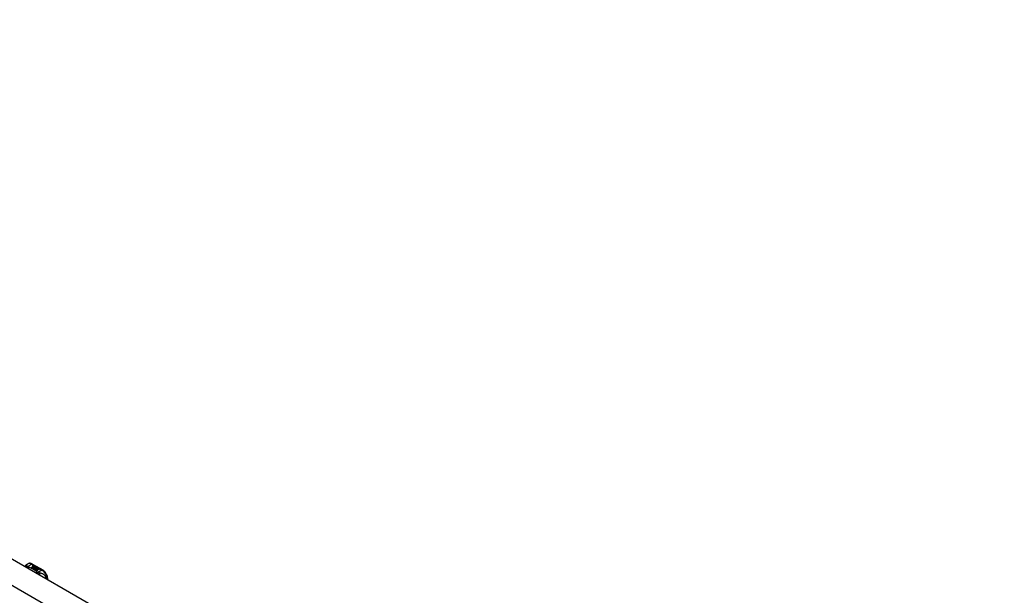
# Model space of a CAD drawing. Header units: inches. Extents: x 581 to 683, y 225 to 314.
# Tile 9 of 10: x 658 to 683, y 270 to 285. Entities that reach past the tile are written whole.
import ezdxf

# ---------------------------------------------------------------- set-up
doc = ezdxf.new("R2010")
doc.units = ezdxf.units.IN
doc.header["$MEASUREMENT"] = 0
doc.layers.add('Visible Edges(ANSI)', color=7, linetype='Continuous', lineweight=25)
doc.layers.add('Visible Tangent Edges(ANSI)', color=7, linetype='Continuous', lineweight=25)

msp = doc.modelspace()

# ---------------------------------------------------------------- linework, layer by layer
at = {"layer": 'Visible Edges(ANSI)'}
for p, q in [((632.486, 285.157), (683.118, 255.999)), ((657.865, 270.608), (657.905, 270.632)), ((657.996, 270.535), (658.034, 270.556)), ((658.01, 270.527), (657.996, 270.535)), ((658.034, 270.555), (657.998, 270.534)), ((658.049, 270.549), (658.01, 270.527)), ((658.012, 270.526), (658.051, 270.548)), ((658.026, 270.518), (658.012, 270.526)), ((658.051, 270.546), (658.014, 270.525)), ((658.023, 270.624), (658.287, 270.472)), ((658.024, 270.575), (658.043, 270.583)), ((658.043, 270.581), (658.024, 270.574)), ((658.069, 270.542), (658.026, 270.518)), ((658.027, 270.569), (658.027, 270.567)), ((658.028, 270.516), (658.075, 270.543)), ((658.05, 270.579), (658.03, 270.572)), ((658.073, 270.54), (658.03, 270.516)), ((658.034, 270.556), (658.034, 270.555)), ((658.036, 270.566), (658.036, 270.564)), ((658.036, 270.564), (658.036, 270.563)), ((658.043, 270.583), (658.05, 270.579)), ((658.043, 270.583), (658.043, 270.581)), ((658.048, 270.579), (658.043, 270.581)), ((658.043, 270.559), (658.043, 270.558)), ((658.046, 270.554), (658.043, 270.552)), ((658.043, 270.552), (658.049, 270.549)), ((658.043, 270.552), (658.043, 270.55)), ((658.047, 270.548), (658.043, 270.55)), ((658.081, 270.53), (658.043, 270.509)), ((658.065, 270.57), (658.046, 270.562)), ((658.046, 270.552), (658.051, 270.554)), ((658.051, 270.549), (658.046, 270.552)), ((658.047, 270.569), (658.059, 270.574)), ((658.059, 270.572), (658.047, 270.567)), ((658.047, 270.569), (658.047, 270.567)), ((658.051, 270.553), (658.047, 270.551)), ((658.051, 270.554), (658.049, 270.555)), ((658.081, 270.561), (658.051, 270.549)), ((658.051, 270.554), (658.051, 270.553)), ((658.051, 270.548), (658.061, 270.541)), ((658.051, 270.548), (658.051, 270.546)), ((658.061, 270.54), (658.051, 270.546)), ((658.054, 270.547), (658.078, 270.548)), ((658.062, 270.543), (658.054, 270.547)), ((658.078, 270.546), (658.057, 270.546)), ((658.059, 270.574), (658.065, 270.57)), ((658.059, 270.574), (658.059, 270.572)), ((658.064, 270.569), (658.059, 270.572)), ((658.061, 270.541), (658.069, 270.542)), ((658.061, 270.541), (658.061, 270.54)), ((658.066, 270.54), (658.061, 270.54)), ((658.077, 270.544), (658.062, 270.543)), ((658.063, 270.559), (658.075, 270.565)), ((658.075, 270.563), (658.063, 270.558)), ((658.075, 270.543), (658.07, 270.536)), ((658.07, 270.536), (658.081, 270.53)), ((658.07, 270.536), (658.07, 270.535)), ((658.079, 270.529), (658.07, 270.535)), ((658.073, 270.536), (658.078, 270.544)), ((658.078, 270.542), (658.073, 270.536)), ((658.08, 270.532), (658.073, 270.536)), ((658.075, 270.565), (658.081, 270.561)), ((658.075, 270.565), (658.075, 270.563)), ((658.08, 270.56), (658.075, 270.563)), ((658.078, 270.544), (658.077, 270.544)), ((658.078, 270.548), (658.085, 270.559)), ((658.085, 270.557), (658.078, 270.546)), ((658.078, 270.548), (658.078, 270.546)), ((658.078, 270.544), (658.078, 270.542)), ((658.086, 270.543), (658.08, 270.532)), ((658.083, 270.512), (658.088, 270.526)), ((658.088, 270.524), (658.083, 270.51)), ((658.085, 270.559), (658.092, 270.555)), ((658.085, 270.559), (658.085, 270.557)), ((658.091, 270.554), (658.085, 270.557)), ((658.111, 270.544), (658.086, 270.543)), ((658.092, 270.555), (658.087, 270.547)), ((658.087, 270.547), (658.088, 270.547)), ((658.087, 270.547), (658.087, 270.546)), ((658.088, 270.545), (658.087, 270.546)), ((658.088, 270.547), (658.103, 270.548)), ((658.103, 270.547), (658.088, 270.545)), ((658.088, 270.547), (658.088, 270.545)), ((658.088, 270.526), (658.088, 270.524)), ((658.096, 270.529), (658.096, 270.527)), ((658.099, 270.538), (658.099, 270.536)), ((658.099, 270.538), (658.117, 270.528)), ((658.117, 270.526), (658.099, 270.536)), ((658.112, 270.526), (658.1, 270.532)), ((658.103, 270.548), (658.111, 270.544)), ((658.103, 270.548), (658.103, 270.547)), ((658.108, 270.544), (658.103, 270.547)), ((658.106, 270.52), (658.104, 270.515)), ((658.104, 270.515), (658.139, 270.518)), ((658.108, 270.539), (658.112, 270.542)), ((658.112, 270.54), (658.11, 270.539)), ((658.112, 270.542), (658.112, 270.54)), ((658.112, 270.526), (658.112, 270.524)), ((658.117, 270.528), (658.117, 270.526)), ((658.12, 270.531), (658.12, 270.529)), ((658.139, 270.518), (658.133, 270.514)), ((658.06, 270.498), (658.028, 270.516)), ((658.043, 270.509), (658.083, 270.512)), ((658.043, 270.509), (658.043, 270.508)), ((658.083, 270.51), (658.045, 270.507)), ((658.079, 270.502), (658.06, 270.498)), ((658.075, 270.49), (658.079, 270.502)), ((658.079, 270.5), (658.075, 270.489)), ((658.138, 270.453), (658.075, 270.49)), ((658.079, 270.502), (658.079, 270.5)), ((658.083, 270.512), (658.083, 270.51)), ((658.1, 270.505), (658.092, 270.48)), ((658.092, 270.48), (658.106, 270.489)), ((658.092, 270.48), (658.092, 270.48)), ((658.106, 270.487), (658.093, 270.479)), ((658.122, 270.507), (658.1, 270.505)), ((658.137, 270.516), (658.104, 270.513)), ((658.104, 270.515), (658.104, 270.513)), ((658.106, 270.489), (658.153, 270.462)), ((658.106, 270.489), (658.106, 270.487)), ((658.152, 270.461), (658.106, 270.487)), ((658.108, 270.49), (658.124, 270.499)), ((658.155, 270.463), (658.108, 270.49)), ((658.124, 270.497), (658.11, 270.489)), ((658.139, 270.508), (658.118, 270.504)), ((658.118, 270.504), (658.122, 270.507)), ((658.122, 270.506), (658.121, 270.504)), ((658.122, 270.507), (658.122, 270.506)), ((658.124, 270.499), (658.17, 270.472)), ((658.124, 270.499), (658.124, 270.497)), ((658.169, 270.471), (658.124, 270.497)), ((658.126, 270.5), (658.139, 270.508)), ((658.172, 270.473), (658.126, 270.5)), ((658.139, 270.506), (658.127, 270.499)), ((658.133, 270.514), (658.176, 270.514)), ((658.133, 270.514), (658.133, 270.512)), ((658.166, 270.513), (658.133, 270.512)), ((658.153, 270.462), (658.138, 270.453)), ((658.139, 270.508), (658.139, 270.506)), ((658.176, 270.514), (658.142, 270.508)), ((658.142, 270.508), (658.187, 270.482)), ((658.142, 270.508), (658.142, 270.507)), ((658.186, 270.481), (658.142, 270.507)), ((658.17, 270.472), (658.155, 270.463)), ((658.187, 270.482), (658.172, 270.473)), ((658.418, 270.223), (658.418, 270.245))]:
    msp.add_line(p, q, dxfattribs=at)
at = {"layer": 'Visible Edges(ANSI)', "flags": 128}
for points in [[(657.823, 270.566), (657.831, 270.578), (657.841, 270.59), (657.852, 270.6), (657.865, 270.608)], [(658.023, 270.624), (658.009, 270.631), (657.994, 270.637), (657.98, 270.641), (657.964, 270.644), (657.949, 270.644), (657.934, 270.642), (657.919, 270.638), (657.905, 270.632)], [(658.418, 270.245), (658.418, 270.261), (658.416, 270.277), (658.413, 270.293), (658.408, 270.31), (658.403, 270.326), (658.396, 270.343), (658.389, 270.359), (658.38, 270.374), (658.371, 270.389), (658.361, 270.404), (658.35, 270.417), (658.339, 270.43), (658.327, 270.442), (658.314, 270.453), (658.301, 270.463), (658.287, 270.472)]]:
    msp.add_lwpolyline(points, dxfattribs=at)
at = {"layer": 'Visible Edges(ANSI)'}
for centre, major_axis, start_param, end_param in [((658.024, 270.569), (-0.007, 0), 5.820233, 7.062977), ((658.024, 270.568), (-0.007, 0), 5.820233, 6.078955), ((658.035, 270.566), (0.0192, 0), 2.164208, 2.67864), ((658.035, 270.565), (-0.0192, 0), 5.305801, 5.820233), ((658.031, 270.573), (-0.0164, 0), 0.779792, 1.90155), ((658.031, 270.569), (-0.004, 0), 5.90879, 7.175095), ((658.031, 270.567), (-0.004, 0), 0, 0.89191), ((658.035, 270.568), (-0.0082, 0), 5.323118, 5.90879), ((658.034, 270.571), (0.0084, 0), 4.033503, 4.932446), ((658.034, 270.569), (-0.0084, 0), 0.89191, 1.767313), ((658.039, 270.56), (-0.00676, 0), 5.794367, 7.059467), ((658.05, 270.557), (0.0192, 0), 2.419321, 2.652775), ((658.05, 270.555), (-0.0192, 0), 5.560914, 5.794367), ((658.039, 270.559), (-0.00676, 0), 5.794367, 6.071487), ((658.046, 270.564), (-0.016, 0), 0.776281, 1.787416), ((658.045, 270.563), (0.016, 0), 3.905964, 4.740051), ((658.045, 270.561), (-0.016, 0), 0.764371, 1.402544), ((658.029, 270.583), (0.031, 0), 4.949028, 5.337665), ((658.029, 270.582), (-0.031, 0), 1.80809, 2.196072), ((658.051, 270.559), (-0.0082, 0), 5.323254, 5.908937), ((658.047, 270.559), (-0.004, 0), 5.908937, 7.173827), ((658.047, 270.558), (-0.004, 0), 0, 0.890642), ((658.05, 270.561), (0.0084, 0), 4.032234, 4.932287), ((658.05, 270.56), (-0.0084, 0), 0.890642, 1.484281), ((658.05, 270.56), (-0.0084, 0), 1.514337, 1.790695), ((658.045, 270.574), (0.031, 0), 4.932287, 5.323254), ((658.045, 270.572), (-0.031, 0), 1.790695, 2.181662), ((658.098, 270.529), (-0.0101, 0), 5.913952, 6.982716), ((658.106, 270.528), (-0.0188, 0), 5.081623, 5.913952), ((658.106, 270.526), (-0.0188, 0), 5.081623, 5.913952), ((658.098, 270.528), (-0.0101, 0), 5.913952, 6.142632), ((658.106, 270.532), (0.022, 0), 3.701478, 4.680599), ((658.106, 270.531), (-0.022, 0), 0.559885, 1.507168), ((658.106, 270.532), (-0.0199, 0), 0.617996, 1.556283), ((658.102, 270.529), (-0.00637, 0), 4.999578, 6.390788), ((658.103, 270.529), (-0.0073, 0), 0.107602, 1.123637), ((658.102, 270.527), (-0.00637, 0), 0, 0.107602), ((658.103, 270.527), (-0.0073, 0), 0.107602, 1.123637), ((658.105, 270.531), (0.0112, 0), 4.26523, 5.375571), ((658.105, 270.529), (0.0112, 0), 4.26523, 5.375571), ((658.107, 270.536), (-0.0265, 0), 1.556283, 2.296236), ((658.1, 270.528), (0.0205, 0), 0.343453, 1.17916), ((658.093, 270.521), (0.0405, 0), 0.638101, 1.087938), ((658.093, 270.519), (-0.0405, 0), 3.779694, 4.229531), ((658.113, 270.531), (0.0064, 0), 5.210263, 6.626638), ((658.113, 270.529), (0.0064, 0), 5.210263, 6.283185), ((658.115, 270.53), (0.0132, 0), 5.437829, 6.921287), ((658.115, 270.529), (0.0132, 0), 0.108138, 0.638101)]:
    msp.add_ellipse(centre, major_axis=major_axis, ratio=0.575862, start_param=start_param, end_param=end_param, dxfattribs=at)
at = {"layer": 'Visible Tangent Edges(ANSI)'}
for p, q in [((631.895, 284.817), (682.528, 255.659)), ((657.896, 270.56), (658.003, 270.622)), ((658.003, 270.622), (658.268, 270.47)), ((658.018, 270.571), (658.018, 270.569)), ((658.024, 270.575), (658.024, 270.574)), ((658.029, 270.567), (658.029, 270.565)), ((658.033, 270.562), (658.033, 270.56)), ((658.045, 270.558), (658.045, 270.556)), ((658.052, 270.557), (658.052, 270.555)), ((658.063, 270.559), (658.063, 270.558)), ((658.088, 270.532), (658.088, 270.53)), ((658.096, 270.528), (658.096, 270.527)), ((658.1, 270.525), (658.1, 270.523)), ((658.126, 270.535), (658.126, 270.533)), ((658.268, 270.47), (658.16, 270.408))]:
    msp.add_line(p, q, dxfattribs=at)
at = {"layer": 'Visible Tangent Edges(ANSI)', "flags": 128}
for points in [[(657.881, 270.578), (657.879, 270.578), (657.877, 270.578), (657.874, 270.578), (657.872, 270.578), (657.87, 270.577), (657.868, 270.577), (657.866, 270.577), (657.864, 270.576), (657.862, 270.576), (657.86, 270.575), (657.858, 270.574), (657.855, 270.574), (657.853, 270.573), (657.851, 270.572), (657.849, 270.571), (657.847, 270.57), (657.845, 270.569), (657.843, 270.568), (657.841, 270.567), (657.84, 270.566), (657.838, 270.565), (657.836, 270.563), (657.834, 270.562), (657.833, 270.56)], [(657.881, 270.578), (657.88, 270.581), (657.88, 270.583), (657.88, 270.585), (657.879, 270.588), (657.879, 270.59), (657.879, 270.592), (657.878, 270.594), (657.878, 270.596), (657.878, 270.597), (657.877, 270.599), (657.877, 270.601), (657.876, 270.602), (657.876, 270.604), (657.875, 270.605), (657.874, 270.606), (657.873, 270.607), (657.873, 270.608), (657.872, 270.609), (657.871, 270.609), (657.87, 270.609), (657.869, 270.61), (657.867, 270.609), (657.866, 270.609), (657.865, 270.608)], [(657.896, 270.56), (657.894, 270.56), (657.893, 270.559), (657.892, 270.559), (657.89, 270.558), (657.889, 270.558), (657.888, 270.557), (657.887, 270.556), (657.885, 270.556), (657.884, 270.555), (657.883, 270.554), (657.881, 270.554), (657.88, 270.553), (657.879, 270.552), (657.877, 270.551), (657.876, 270.551), (657.875, 270.55), (657.874, 270.549), (657.872, 270.548), (657.871, 270.547), (657.87, 270.546), (657.868, 270.545), (657.867, 270.544), (657.866, 270.543), (657.865, 270.542)], [(657.896, 270.56), (657.894, 270.561), (657.893, 270.562), (657.892, 270.563), (657.891, 270.564), (657.89, 270.564), (657.889, 270.565), (657.888, 270.566), (657.888, 270.567), (657.887, 270.568), (657.886, 270.569), (657.885, 270.57), (657.885, 270.57), (657.884, 270.571), (657.883, 270.572), (657.883, 270.573), (657.883, 270.573), (657.882, 270.574), (657.882, 270.575), (657.882, 270.575), (657.881, 270.576), (657.881, 270.576), (657.881, 270.577), (657.881, 270.578), (657.881, 270.578)], [(657.906, 270.553), (657.905, 270.553), (657.904, 270.552), (657.903, 270.551), (657.903, 270.551), (657.902, 270.55), (657.901, 270.549), (657.9, 270.548), (657.899, 270.547), (657.898, 270.546), (657.898, 270.545), (657.897, 270.544), (657.896, 270.544), (657.895, 270.543), (657.894, 270.541), (657.893, 270.54), (657.893, 270.539), (657.892, 270.538), (657.891, 270.537), (657.89, 270.536), (657.889, 270.535), (657.888, 270.534), (657.888, 270.532), (657.887, 270.531), (657.886, 270.53)], [(657.906, 270.553), (657.905, 270.554), (657.905, 270.554), (657.904, 270.554), (657.904, 270.554), (657.903, 270.555), (657.903, 270.555), (657.903, 270.555), (657.902, 270.555), (657.902, 270.556), (657.901, 270.556), (657.901, 270.556), (657.9, 270.556), (657.9, 270.557), (657.899, 270.557), (657.899, 270.557), (657.899, 270.557), (657.898, 270.558), (657.898, 270.558), (657.897, 270.558), (657.897, 270.559), (657.897, 270.559), (657.896, 270.559), (657.896, 270.56), (657.896, 270.56)], [(658.149, 270.414), (658.141, 270.421), (658.133, 270.427), (658.124, 270.434), (658.116, 270.441), (658.107, 270.447), (658.098, 270.454), (658.089, 270.46), (658.08, 270.467), (658.07, 270.473), (658.06, 270.479), (658.05, 270.485), (658.04, 270.491), (658.03, 270.497), (658.019, 270.503), (658.009, 270.508), (657.998, 270.514), (657.987, 270.519), (657.976, 270.524), (657.965, 270.529), (657.953, 270.534), (657.942, 270.539), (657.93, 270.544), (657.918, 270.549), (657.906, 270.553)], [(658.149, 270.414), (658.148, 270.413), (658.146, 270.413), (658.145, 270.412), (658.144, 270.412), (658.143, 270.411), (658.142, 270.41), (658.14, 270.41), (658.139, 270.409), (658.138, 270.408), (658.137, 270.408), (658.135, 270.407), (658.134, 270.406), (658.133, 270.405), (658.132, 270.405), (658.131, 270.404), (658.129, 270.403), (658.128, 270.402), (658.127, 270.401), (658.126, 270.4), (658.124, 270.399), (658.123, 270.398), (658.122, 270.397), (658.121, 270.396), (658.119, 270.395)], [(658.16, 270.408), (658.159, 270.407), (658.159, 270.406), (658.158, 270.405), (658.157, 270.405), (658.156, 270.404), (658.156, 270.403), (658.155, 270.402), (658.154, 270.401), (658.153, 270.4), (658.152, 270.399), (658.152, 270.398), (658.151, 270.397), (658.15, 270.396), (658.149, 270.395), (658.148, 270.394), (658.148, 270.393), (658.147, 270.392), (658.146, 270.39), (658.145, 270.389), (658.144, 270.388), (658.143, 270.387), (658.143, 270.385), (658.142, 270.384), (658.141, 270.383)], [(658.16, 270.408), (658.159, 270.408), (658.159, 270.408), (658.158, 270.408), (658.158, 270.409), (658.157, 270.409), (658.157, 270.409), (658.156, 270.409), (658.156, 270.409), (658.155, 270.41), (658.155, 270.41), (658.154, 270.41), (658.154, 270.41), (658.153, 270.411), (658.153, 270.411), (658.152, 270.411), (658.152, 270.411), (658.151, 270.412), (658.151, 270.412), (658.151, 270.412), (658.15, 270.413), (658.15, 270.413), (658.149, 270.413), (658.149, 270.413), (658.149, 270.414)], [(658.197, 270.396), (658.195, 270.397), (658.194, 270.397), (658.193, 270.397), (658.191, 270.397), (658.19, 270.398), (658.189, 270.398), (658.187, 270.398), (658.186, 270.399), (658.184, 270.399), (658.183, 270.399), (658.181, 270.4), (658.18, 270.4), (658.178, 270.401), (658.176, 270.401), (658.175, 270.402), (658.173, 270.403), (658.171, 270.403), (658.17, 270.404), (658.168, 270.404), (658.167, 270.405), (658.165, 270.406), (658.163, 270.406), (658.162, 270.407), (658.16, 270.408)], [(658.382, 270.244), (658.379, 270.258), (658.375, 270.272), (658.37, 270.285), (658.364, 270.297), (658.357, 270.308), (658.349, 270.319), (658.341, 270.328), (658.333, 270.336), (658.324, 270.344), (658.316, 270.351), (658.307, 270.357), (658.299, 270.363), (658.29, 270.368), (658.282, 270.372), (658.273, 270.376), (658.265, 270.379), (658.256, 270.382), (658.248, 270.385), (658.239, 270.388), (658.231, 270.39), (658.222, 270.392), (658.214, 270.393), (658.205, 270.395), (658.197, 270.396)], [(658.197, 270.396), (658.197, 270.395), (658.198, 270.393), (658.198, 270.392), (658.198, 270.39), (658.199, 270.388), (658.199, 270.387), (658.199, 270.385), (658.2, 270.383), (658.2, 270.381), (658.2, 270.379), (658.2, 270.377), (658.201, 270.375), (658.201, 270.373), (658.201, 270.371), (658.201, 270.369), (658.201, 270.366), (658.201, 270.364), (658.201, 270.362), (658.201, 270.36), (658.202, 270.357), (658.202, 270.355), (658.202, 270.353), (658.201, 270.35), (658.201, 270.348)]]:
    msp.add_lwpolyline(points, dxfattribs=at)
at = {"layer": 'Visible Tangent Edges(ANSI)'}
for centre, major_axis, ratio, start_param, end_param in [((658.003, 270.461), (-0.098, 0.171), 0.578093, 5.499721, 6.283185), ((658.003, 270.59), (0.0196, 0.0341), 0.578093, 0, 0.783464), ((658.268, 270.437), (0.0196, 0.0341), 0.578093, 0, 0.783464), ((658.268, 270.309), (0.098, -0.171), 0.578093, 0.795218, 2.358128), ((658.379, 270.245), (0.0394, 0), 0.575862, 5.537379, 6.283185)]:
    msp.add_ellipse(centre, major_axis=major_axis, ratio=ratio, start_param=start_param, end_param=end_param, dxfattribs=at)

doc.saveas('drawing.dxf')
